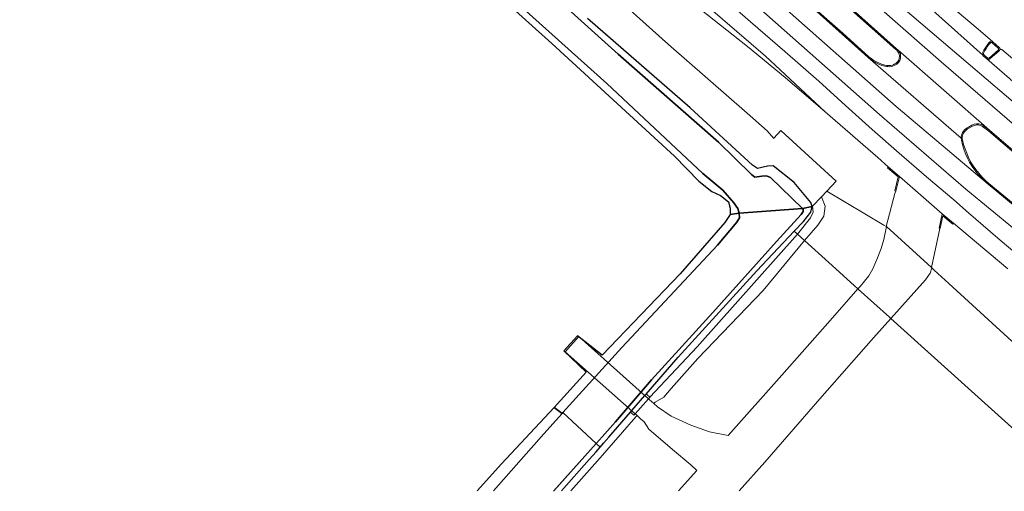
# Model space of a CAD drawing. Extents: x 105780 to 185197, y 477999 to 525027.
# Tile 177 of 256: x 109532 to 109728, y 478000 to 478094. Entities that reach past the tile are written whole.
import ezdxf

# ---------------------------------------------------------------- set-up
doc = ezdxf.new("R2010")
doc.units = 0
for name, color, linetype, lineweight in [('B-GV-GR-GRAS_GAZON-G', 252, 'Continuous', 13), ('B-WE-GW-WATERGANG_SLOOT_INSTEEK-G', 252, 'Continuous', 30), ('B1-WE-GR-BOUWLAND-GV', 80, 'Continuous', 13), ('B1-WE-KW-KUNSTWERK_DEK-BRUG', 252, 'Continuous', 18), ('B1-WE-KW-KUNSTWERK_LANDHOOFD-GV', 252, 'Continuous', 18), ('B1-WE-OG-WEG-GV', 7, 'Continuous', 18), ('B1-WE-VH-VERHARDING_ASFALT-GV', 252, 'Continuous', 18), ('B1-WE-VH-VERHARDING_BEDRIJFSVLOERPLAAT-GV', 252, 'Continuous', 18), ('B1-WE-VH-VERHARDING_BETON-GV', 252, 'Continuous', 18), ('B1-WE-VH-VERHARDING_GESLOTEN-GV', 252, 'Continuous', 18), ('B1-WE-VH-VERHARDING_STRAATBAKSTEEN-GV', 252, 'Continuous', 18)]:
    doc.layers.add(name, color=color, linetype=linetype, lineweight=lineweight)

msp = doc.modelspace()

# ---------------------------------------------------------------- linework, layer by layer
at = {"layer": 'B-GV-GR-GRAS_GAZON-G', "flags": 128}
for points in [[(109698.824, 478040.24), (109699.241, 478040.718), (109700.987, 478042.829), (109701.767, 478044.174), (109702.563, 478046.039), (109703.441, 478048.279), (109703.988, 478050.059), (109704.483, 478052.598), (109704.442, 478052.635), (109703.961, 478052.92), (109692.614, 478059.651), (109691.568, 478058.539), (109692.292, 478056.678), (109692.024, 478054.67), (109690.819, 478052.884), (109688.187, 478049.838), (109693.022, 478045.48), (109698.092, 478040.897)], [(109691.568, 478058.539), (109689.793, 478056.65), (109689.903, 478055.458), (109689.408, 478054.353), (109686.788, 478051.103), (109688.187, 478049.838), (109690.819, 478052.884), (109692.024, 478054.67), (109692.292, 478056.678)], [(109686.147, 478051.681), (109686.788, 478051.103), (109689.408, 478054.353), (109689.903, 478055.458), (109689.793, 478056.65), (109689.725, 478056.578), (109689.43, 478055.495), (109687.972, 478053.611)], [(109686.147, 478051.681), (109678.685, 478043.785), (109663.047, 478026.615), (109656.685, 478019.286), (109656.814, 478019.172), (109657.395, 478018.655), (109666.822, 478028.695), (109686.788, 478051.103)], [(109657.16, 478018.336), (109657.291, 478018.219), (109658.25, 478017.412), (109658.503, 478017.672), (109660.231, 478018.652), (109661.638, 478020.373), (109667.003, 478026.34), (109679.958, 478039.9), (109688.187, 478049.838), (109686.788, 478051.103), (109666.822, 478028.695), (109657.395, 478018.655), (109657.421, 478018.632)]]:
    msp.add_lwpolyline(points, close=True, dxfattribs=at)
for points in [[(109763.705, 478000.013), (109768.29, 478005.748), (109768.077, 478006.03), (109768.103, 478006.06), (109768.21, 478006.151), (109768.298, 478006.225), (109768.257, 478006.261), (109750.787, 478011.986), (109750.783, 478011.989), (109743.116, 478018.392), (109740.397, 478024.489), (109737.426, 478023.143), (109729.554, 478029.717), (109729.431, 478029.83), (109716.9, 478041.286), (109713.967, 478043.967), (109713.52, 478044.375), (109713.205, 478043.339), (109712.251, 478042.029), (109705.375, 478034.33), (109743.399, 478000.013)], [(109705.375, 478034.33), (109701.925, 478030.468), (109691.221, 478018.362), (109680.276, 478005.728), (109675.194, 478000.013)], [(109743.399, 478000.013), (109705.375, 478034.33)], [(109641.691, 478000.013), (109647.546, 478006.563), (109654.651, 478014.721), (109654.889, 478014.994), (109654.518, 478015.346), (109654.266, 478015.061), (109653.559, 478015.685), (109649.238, 478010.706), (109648.256, 478009.574), (109647.517, 478008.729), (109646.723, 478007.82), (109645.368, 478006.281), (109639.85, 478000.013)], [(109663.136, 478000.013), (109666.775, 478004.099), (109665.611, 478005.202), (109661.905, 478008.239), (109657.197, 478012.313), (109656.328, 478013.735), (109655.542, 478014.375), (109654.889, 478014.994), (109654.651, 478014.721), (109647.546, 478006.563), (109641.691, 478000.013)]]:
    msp.add_lwpolyline(points, dxfattribs=at)
at = {"layer": 'B-WE-GW-WATERGANG_SLOOT_INSTEEK-G', "flags": 128}
for points in [[(109619.082, 478115.843), (109651.137, 478086.904), (109671.109, 478069.413), (109677.653, 478063.006), (109678.333, 478062.463), (109679.732, 478062.653), (109680.662, 478062.684), (109681.408, 478062.371), (109687.799, 478056.229), (109689.725, 478056.578), (109689.458, 478057.404), (109686.13, 478061.358), (109681.967, 478064.694), (109680.855, 478064.61), (109678.855, 478064.144), (109677.824, 478064.817), (109665.433, 478076.225), (109644.997, 478094.004)], [(109626.485, 478101.282), (109648.874, 478081.107), (109667.962, 478063.179), (109671.928, 478059.867), (109674.117, 478057.364), (109674.954, 478056.235), (109675.212, 478055.315), (109687.799, 478056.229), (109681.408, 478062.371), (109680.662, 478062.684), (109679.732, 478062.653), (109678.333, 478062.463), (109677.653, 478063.006), (109671.109, 478069.413), (109651.137, 478086.904), (109619.082, 478115.843)], [(109613.731, 478110.88), (109637.957, 478089.017), (109662.343, 478066.622), (109667.158, 478061.631), (109669.783, 478059.567), (109671.455, 478058.817), (109673.052, 478057.543), (109673.422, 478056.247), (109673.373, 478055.016), (109675.212, 478055.315), (109674.954, 478056.235), (109674.117, 478057.364), (109671.928, 478059.867), (109667.962, 478063.179), (109648.874, 478081.107), (109626.485, 478101.282)], [(109639.981, 478015.428), (109638.374, 478016.633), (109627.935, 478005.381), (109623.088, 478000.013)], [(109638.289, 477999.933), (109645.595, 478008.184), (109646.717, 478009.44), (109640.125, 478015.587), (109639.981, 478015.428), (109636.344, 478011.339), (109626.325, 478000.013)], [(109626.325, 478000.013), (109636.344, 478011.339), (109639.981, 478015.428)], [(109639.85, 478000.013), (109645.368, 478006.281), (109646.723, 478007.82), (109647.517, 478008.729), (109646.717, 478009.44), (109645.595, 478008.184), (109638.36, 478000.013)]]:
    msp.add_lwpolyline(points, dxfattribs=at)
for points in [[(109651.834, 478028.535), (109670.905, 478048.925), (109674.757, 478053.513), (109675.247, 478054.369), (109675.217, 478055.299), (109675.212, 478055.315), (109673.373, 478055.016), (109672.332, 478053.412), (109663.444, 478043.223), (109647.936, 478027.04), (109643.052, 478030.866), (109640.3, 478027.903), (109644.793, 478023.663), (109638.374, 478016.633), (109639.981, 478015.428), (109640.125, 478015.587)], [(109669.925, 478035.543), (109682.595, 478049.621), (109687.517, 478055.048), (109687.941, 478055.616), (109687.955, 478056.08), (109687.799, 478056.229), (109675.212, 478055.315), (109675.217, 478055.299), (109675.247, 478054.369), (109674.757, 478053.513), (109670.905, 478048.925), (109651.834, 478028.535), (109640.125, 478015.587), (109646.717, 478009.44), (109647.911, 478010.778), (109650.581, 478013.768), (109657.74, 478022.147)], [(109686.147, 478051.681), (109687.972, 478053.611), (109689.43, 478055.495), (109689.725, 478056.578), (109687.799, 478056.229), (109687.955, 478056.08), (109687.941, 478055.616), (109687.517, 478055.048), (109682.595, 478049.621), (109669.925, 478035.543), (109657.74, 478022.147), (109650.581, 478013.768), (109647.911, 478010.778), (109646.717, 478009.44), (109647.517, 478008.729), (109648.256, 478009.574), (109649.238, 478010.706), (109653.559, 478015.685), (109653.845, 478016.014), (109656.428, 478018.99), (109656.685, 478019.286), (109663.047, 478026.615), (109678.685, 478043.785)]]:
    msp.add_lwpolyline(points, close=True, dxfattribs=at)
at = {"layer": 'B1-WE-GR-BOUWLAND-GV', "flags": 128}
for points in [[(109637.957, 478089.017), (109613.731, 478110.88), (109589.664, 478132.214), (109568.521, 478151.708), (109543.493, 478174.121), (109536.878, 478179.635), (109533.464, 478182.48), (109525.602, 478189.168)], [(109623.088, 478000.013), (109627.935, 478005.381), (109638.374, 478016.633), (109644.793, 478023.663), (109640.3, 478027.903), (109643.052, 478030.866), (109647.936, 478027.04), (109663.444, 478043.223), (109672.332, 478053.412), (109673.373, 478055.016), (109673.422, 478056.247), (109673.052, 478057.543), (109671.455, 478058.817), (109669.783, 478059.567), (109667.158, 478061.631), (109662.343, 478066.622), (109637.957, 478089.017)]]:
    msp.add_lwpolyline(points, dxfattribs=at)
at = {"layer": 'B1-WE-KW-KUNSTWERK_DEK-BRUG', "flags": 128}
msp.add_lwpolyline([(109643.291, 478030.717), (109640.592, 478027.658), (109654.518, 478015.346), (109657.16, 478018.336)], close=True, dxfattribs=at)
at = {"layer": 'B1-WE-KW-KUNSTWERK_LANDHOOFD-GV', "flags": 128}
msp.add_lwpolyline([(109657.395, 478018.655), (109656.814, 478019.172), (109656.685, 478019.286), (109656.428, 478018.99), (109653.845, 478016.014), (109653.559, 478015.685), (109654.266, 478015.061), (109654.518, 478015.346), (109657.16, 478018.336), (109657.421, 478018.632)], close=True, dxfattribs=at)
at = {"layer": 'B1-WE-OG-WEG-GV', "flags": 128}
for points in [[(109644.997, 478094.004), (109665.433, 478076.225), (109677.824, 478064.817), (109678.855, 478064.144), (109680.855, 478064.61), (109681.967, 478064.694), (109686.13, 478061.358), (109689.458, 478057.404), (109689.725, 478056.578), (109689.793, 478056.65), (109691.568, 478058.539), (109692.614, 478059.651), (109694.494, 478061.652), (109683.53, 478071.663), (109683.471, 478071.717), (109682.114, 478070.205), (109682.06, 478070.145), (109680.76, 478071.69), (109676.76, 478075.193), (109661.15, 478088.86), (109592.976, 478149.981)], [(109592.976, 478149.981), (109661.15, 478088.86), (109676.76, 478075.193), (109680.76, 478071.69), (109682.06, 478070.145), (109682.114, 478070.205), (109683.471, 478071.717), (109683.53, 478071.663), (109694.494, 478061.652), (109692.614, 478059.651), (109703.961, 478052.92), (109704.442, 478052.635), (109706.151, 478059.176), (109706.334, 478059.665), (109706.137, 478059.733), (109706.845, 478062.511), (109704.7, 478064.295), (109704.836, 478064.491), (109702.775, 478066.334), (109692.315, 478075.44), (109684.316, 478082.293), (109676.87, 478088.432), (109667.379, 478095.957)], [(109728.642, 478044.223), (109717.828, 478053.277), (109717.686, 478053.119), (109715.704, 478054.747), (109715.199, 478052.266), (109715.084, 478052.251), (109713.435, 478044.453), (109713.52, 478044.375), (109713.967, 478043.967), (109716.9, 478041.286), (109729.431, 478029.83)]]:
    msp.add_lwpolyline(points, dxfattribs=at)
at = {"layer": 'B1-WE-VH-VERHARDING_ASFALT-GV', "flags": 128}
for points in [[(109754.471, 478137.491), (109723.518, 478103.002), (109722.892, 478102.305), (109720.37, 478100.22), (109717.316, 478096.49), (109722.77, 478091.89), (109725.656, 478089.383), (109726.881, 478088.321), (109726.923, 478088.273), (109727.03, 478088.15), (109727.17, 478087.87), (109727.433, 478087.852), (109731.268, 478084.605)], [(109662.524, 478115.356), (109706.449, 478076.486), (109724.732, 478061.041), (109723.983, 478061.699), (109723.309, 478062.366), (109722.676, 478063.072), (109722.087, 478063.815), (109721.542, 478064.591), (109721.044, 478065.398), (109720.624, 478066.245), (109720.249, 478067.112), (109719.919, 478067.998), (109719.635, 478068.9), (109719.398, 478069.815), (109719.358, 478070.227), (109700.848, 478086.25), (109695.66, 478090.934), (109688.168, 478097.573)], [(109729.624, 478047.793), (109726.674, 478050.297), (109723.737, 478052.816), (109720.814, 478055.352), (109717.906, 478057.904), (109712.456, 478062.538), (109707.046, 478067.218), (109701.675, 478071.943), (109696.343, 478076.713), (109691.052, 478081.527), (109684.251, 478087.445), (109677.463, 478093.38), (109670.69, 478099.332), (109663.932, 478105.3), (109657.189, 478111.284), (109654.798, 478108.7), (109680.456, 478086.526), (109692.315, 478075.44), (109702.775, 478066.334), (109704.836, 478064.491), (109707.095, 478062.592), (109715.603, 478055.147), (109717.828, 478053.277), (109728.642, 478044.223)], [(109706.213, 478102.355), (109723.646, 478086.727), (109723.584, 478086.876), (109723.566, 478087.037), (109723.595, 478087.196), (109723.668, 478087.341), (109723.889, 478087.742), (109724.126, 478088.133), (109724.379, 478088.514), (109724.647, 478088.885), (109724.931, 478089.244), (109725.041, 478089.367), (109725.184, 478089.448), (109725.346, 478089.479), (109725.509, 478089.456), (109725.656, 478089.383), (109722.77, 478091.89), (109717.316, 478096.49)], [(109731.268, 478084.605), (109727.433, 478087.852), (109727.17, 478087.87), (109727.03, 478088.15), (109726.923, 478088.273), (109726.993, 478088.156), (109727.033, 478087.996), (109727.023, 478087.832), (109726.966, 478087.677), (109726.865, 478087.547), (109725.143, 478086.042), (109725.025, 478085.949), (109724.885, 478085.894), (109724.736, 478085.882), (109724.589, 478085.914), (109724.448, 478085.994), (109728.979, 478082.099)]]:
    msp.add_lwpolyline(points, dxfattribs=at)
for points in [[(109724.448, 478085.994), (109723.748, 478086.602), (109723.646, 478086.727), (109706.213, 478102.355), (109693.371, 478113.676), (109679.898, 478125.776), (109674.82, 478130.342), (109672.463, 478127.795), (109705.967, 478097.662), (109746.742, 478062.897), (109746.775, 478062.869), (109748.504, 478065.008), (109732.589, 478078.958), (109732.569, 478078.974), (109729.121, 478081.978), (109729.035, 478082.053), (109729.006, 478082.075), (109728.979, 478082.099)], [(109672.463, 478127.795), (109670.086, 478125.225), (109715.394, 478085.366), (109744.546, 478060.17), (109744.575, 478060.145), (109746.775, 478062.869), (109746.742, 478062.897), (109705.967, 478097.662)], [(109670.086, 478125.225), (109667.838, 478122.795), (109684.453, 478107.717), (109685.179, 478107.038), (109697.071, 478096.402), (109706.498, 478088.004), (109706.817, 478087.725), (109725, 478071.794), (109731.071, 478066.579), (109737.9, 478060.734), (109742.205, 478057.21), (109744.575, 478060.145), (109744.546, 478060.17), (109715.394, 478085.366)], [(109661.664, 478116.122), (109659.384, 478113.657), (109703.084, 478074.932), (109720.299, 478060.04), (109734.82, 478048.087), (109734.829, 478048.079), (109736.974, 478050.735), (109734.553, 478052.813), (109732.423, 478054.66), (109724.732, 478061.041), (109706.449, 478076.486), (109662.524, 478115.356)], [(109659.384, 478113.657), (109657.189, 478111.284), (109663.932, 478105.3), (109670.69, 478099.332), (109677.463, 478093.38), (109684.251, 478087.445), (109691.052, 478081.527), (109696.343, 478076.713), (109701.675, 478071.943), (109707.046, 478067.218), (109712.456, 478062.538), (109717.906, 478057.904), (109720.814, 478055.352), (109723.737, 478052.816), (109726.674, 478050.297), (109729.624, 478047.793), (109732.589, 478045.307), (109734.829, 478048.079), (109734.82, 478048.087), (109720.299, 478060.04), (109703.084, 478074.932)], [(109654.798, 478108.7), (109653.16, 478106.93), (109657.002, 478103.873), (109667.379, 478095.957), (109676.87, 478088.432), (109684.316, 478082.293), (109692.315, 478075.44), (109680.456, 478086.526)], [(109723.566, 478087.037), (109723.584, 478086.876), (109723.646, 478086.727), (109723.748, 478086.602), (109724.448, 478085.994), (109724.589, 478085.914), (109724.736, 478085.882), (109724.885, 478085.894), (109725.025, 478085.949), (109725.143, 478086.042), (109726.865, 478087.547), (109726.966, 478087.677), (109727.023, 478087.832), (109727.033, 478087.996), (109726.993, 478088.156), (109726.923, 478088.273), (109726.881, 478088.321), (109725.656, 478089.383), (109725.509, 478089.456), (109725.346, 478089.479), (109725.184, 478089.448), (109725.041, 478089.367), (109724.931, 478089.244), (109724.647, 478088.885), (109724.379, 478088.514), (109724.126, 478088.133), (109723.889, 478087.742), (109723.668, 478087.341), (109723.595, 478087.196)], [(109723.798, 478086.928), (109723.786, 478087.031), (109723.806, 478087.133), (109723.856, 478087.225), (109724.074, 478087.623), (109724.31, 478088.013), (109724.561, 478088.391), (109724.828, 478088.759), (109725.11, 478089.116), (109725.17, 478089.188), (109725.25, 478089.237), (109725.342, 478089.258), (109725.435, 478089.249), (109725.52, 478089.209), (109726.749, 478088.144), (109726.794, 478088.061), (109726.814, 478087.968), (109726.807, 478087.873), (109726.774, 478087.785), (109726.716, 478087.709), (109724.989, 478086.2), (109724.915, 478086.14), (109724.826, 478086.106), (109724.731, 478086.103), (109724.64, 478086.131), (109724.563, 478086.186), (109723.908, 478086.754), (109723.84, 478086.832)], [(109706.817, 478087.725), (109706.928, 478087.596), (109707.029, 478087.458), (109707.117, 478087.312), (109707.194, 478087.16), (109707.258, 478087.002), (109707.316, 478086.549), (109707.271, 478086.095), (109707.125, 478085.663), (109706.886, 478085.275), (109706.565, 478084.95), (109706.302, 478084.778), (109706.021, 478084.637), (109705.725, 478084.53), (109705.419, 478084.458), (109705.106, 478084.423), (109704.798, 478084.437), (109704.492, 478084.471), (109704.189, 478084.524), (109703.889, 478084.597), (109703.595, 478084.689), (109703.003, 478084.92), (109702.43, 478085.193), (109701.878, 478085.507), (109701.349, 478085.86), (109700.848, 478086.25), (109719.358, 478070.227), (109719.37, 478070.459), (109719.406, 478070.689), (109719.465, 478070.913), (109719.549, 478071.13), (109719.654, 478071.337), (109719.836, 478071.596), (109720.043, 478071.836), (109720.272, 478072.055), (109720.521, 478072.251), (109720.788, 478072.421), (109721.485, 478072.778), (109721.917, 478072.964), (109722.378, 478073.054), (109722.848, 478073.044), (109723.305, 478072.936), (109723.729, 478072.733), (109725, 478071.794)], [(109715.603, 478055.147), (109707.095, 478062.592), (109706.334, 478059.665), (109706.151, 478059.176), (109704.442, 478052.635), (109704.483, 478052.598), (109713.435, 478044.453), (109715.084, 478052.251), (109714.977, 478052.273)], [(109643.291, 478030.717), (109640.592, 478027.658), (109654.518, 478015.346), (109657.16, 478018.336)]]:
    msp.add_lwpolyline(points, close=True, dxfattribs=at)
at = {"layer": 'B1-WE-VH-VERHARDING_BEDRIJFSVLOERPLAAT-GV', "flags": 128}
for points in [[(109688.168, 478097.573), (109695.66, 478090.934), (109700.848, 478086.25), (109701.349, 478085.86), (109701.878, 478085.507), (109702.43, 478085.193), (109703.003, 478084.92), (109703.595, 478084.689), (109703.889, 478084.597), (109704.189, 478084.524), (109704.492, 478084.471), (109704.798, 478084.437), (109705.106, 478084.423), (109705.419, 478084.458), (109705.725, 478084.53), (109706.021, 478084.637), (109706.302, 478084.778), (109706.565, 478084.95), (109706.886, 478085.275), (109707.125, 478085.663), (109707.271, 478086.095), (109707.316, 478086.549), (109707.258, 478087.002), (109707.194, 478087.16), (109707.117, 478087.312), (109707.029, 478087.458), (109706.928, 478087.596), (109706.817, 478087.725), (109706.498, 478088.004), (109697.071, 478096.402)], [(109696.924, 478096.238), (109706.361, 478087.831), (109706.54, 478087.689), (109706.7, 478087.526), (109706.839, 478087.345), (109706.956, 478087.148), (109707.047, 478086.938), (109707.096, 478086.538), (109707.055, 478086.137), (109706.925, 478085.755), (109706.713, 478085.411), (109706.43, 478085.124), (109706.191, 478084.967), (109705.934, 478084.839), (109705.665, 478084.742), (109705.386, 478084.676), (109705.101, 478084.643), (109704.809, 478084.657), (109704.519, 478084.689), (109704.231, 478084.74), (109703.947, 478084.81), (109703.667, 478084.897), (109703.091, 478085.122), (109702.533, 478085.388), (109701.995, 478085.693), (109701.481, 478086.037), (109700.992, 478086.416), (109695.807, 478091.098), (109688.314, 478097.737)], [(109731.071, 478066.579), (109725, 478071.794), (109723.729, 478072.733), (109723.305, 478072.936), (109722.848, 478073.044), (109722.378, 478073.054), (109721.917, 478072.964), (109721.485, 478072.778), (109720.788, 478072.421), (109720.521, 478072.251), (109720.272, 478072.055), (109720.043, 478071.836), (109719.836, 478071.596), (109719.654, 478071.337), (109719.549, 478071.13), (109719.465, 478070.913), (109719.406, 478070.689), (109719.37, 478070.459), (109719.358, 478070.227), (109719.398, 478069.815), (109719.635, 478068.9), (109719.919, 478067.998), (109720.249, 478067.112), (109720.624, 478066.245), (109721.044, 478065.398), (109721.542, 478064.591), (109722.087, 478063.815), (109722.676, 478063.072), (109723.309, 478062.366), (109723.983, 478061.699), (109724.732, 478061.041), (109732.423, 478054.66)], [(109731.928, 478055.348), (109724.875, 478061.208), (109724.131, 478061.862), (109723.467, 478062.519), (109722.844, 478063.215), (109722.264, 478063.946), (109721.727, 478064.71), (109721.237, 478065.504), (109720.823, 478066.34), (109720.453, 478067.195), (109720.127, 478068.069), (109719.847, 478068.958), (109719.613, 478069.861), (109719.58, 478070.141), (109719.587, 478070.423), (109719.634, 478070.701), (109719.72, 478070.969), (109719.842, 478071.223), (109720.011, 478071.463), (109720.203, 478071.685), (109720.415, 478071.888), (109720.646, 478072.069), (109720.893, 478072.228), (109721.589, 478072.584), (109721.978, 478072.752), (109722.393, 478072.834), (109722.816, 478072.827), (109723.228, 478072.73), (109723.61, 478072.548), (109724.859, 478071.625), (109730.928, 478066.412)]]:
    msp.add_lwpolyline(points, dxfattribs=at)
for points in [[(109704.836, 478064.491), (109704.7, 478064.295), (109706.845, 478062.511), (109706.137, 478059.733), (109706.334, 478059.665), (109707.095, 478062.592)], [(109715.603, 478055.147), (109714.977, 478052.273), (109715.084, 478052.251), (109715.199, 478052.266), (109715.704, 478054.747), (109717.686, 478053.119), (109717.828, 478053.277)]]:
    msp.add_lwpolyline(points, close=True, dxfattribs=at)
at = {"layer": 'B1-WE-VH-VERHARDING_BETON-GV', "flags": 128}
msp.add_lwpolyline([(109725.52, 478089.209), (109725.435, 478089.249), (109725.342, 478089.258), (109725.25, 478089.237), (109725.17, 478089.188), (109725.11, 478089.116), (109724.828, 478088.759), (109724.561, 478088.391), (109724.31, 478088.013), (109724.074, 478087.623), (109723.856, 478087.225), (109723.806, 478087.133), (109723.786, 478087.031), (109723.798, 478086.928), (109723.84, 478086.832), (109723.908, 478086.754), (109724.563, 478086.186), (109724.64, 478086.131), (109724.731, 478086.103), (109724.826, 478086.106), (109724.915, 478086.14), (109724.989, 478086.2), (109726.716, 478087.709), (109726.774, 478087.785), (109726.807, 478087.873), (109726.814, 478087.968), (109726.794, 478088.061), (109726.749, 478088.144)], close=True, dxfattribs=at)
at = {"layer": 'B1-WE-VH-VERHARDING_GESLOTEN-GV', "flags": 128}
msp.add_lwpolyline([(109698.824, 478040.24), (109698.889, 478040.177), (109701.97, 478037.405), (109705.096, 478034.581), (109705.375, 478034.33), (109712.251, 478042.029), (109713.205, 478043.339), (109713.52, 478044.375), (109713.435, 478044.453), (109704.483, 478052.598), (109703.988, 478050.059), (109703.441, 478048.279), (109702.563, 478046.039), (109701.767, 478044.174), (109700.987, 478042.829), (109699.241, 478040.718)], close=True, dxfattribs=at)
for points in [[(109705.375, 478034.33), (109705.096, 478034.581), (109701.97, 478037.405), (109698.889, 478040.177), (109698.824, 478040.24), (109693.326, 478033.94), (109683.671, 478023.056), (109672.98, 478011.052), (109669.275, 478011.763), (109665.557, 478013.083), (109661.673, 478014.859), (109658.97, 478016.722), (109658.25, 478017.412), (109657.291, 478018.219), (109657.16, 478018.336), (109654.518, 478015.346), (109654.889, 478014.994), (109655.542, 478014.375), (109656.328, 478013.735), (109657.197, 478012.313), (109661.905, 478008.239), (109665.611, 478005.202), (109666.775, 478004.099), (109663.136, 478000.013)], [(109675.194, 478000.013), (109680.276, 478005.728), (109691.221, 478018.362), (109701.925, 478030.468), (109705.375, 478034.33)]]:
    msp.add_lwpolyline(points, dxfattribs=at)
at = {"layer": 'B1-WE-VH-VERHARDING_STRAATBAKSTEEN-GV', "flags": 128}
for points in [[(109688.314, 478097.737), (109695.807, 478091.098), (109700.992, 478086.416), (109701.481, 478086.037), (109701.995, 478085.693), (109702.533, 478085.388), (109703.091, 478085.122), (109703.667, 478084.897), (109703.947, 478084.81), (109704.231, 478084.74), (109704.519, 478084.689), (109704.809, 478084.657), (109705.101, 478084.643), (109705.386, 478084.676), (109705.665, 478084.742), (109705.934, 478084.839), (109706.191, 478084.967), (109706.43, 478085.124), (109706.713, 478085.411), (109706.925, 478085.755), (109707.055, 478086.137), (109707.096, 478086.538), (109707.047, 478086.938), (109706.956, 478087.148), (109706.839, 478087.345), (109706.7, 478087.526), (109706.54, 478087.689), (109706.361, 478087.831), (109696.924, 478096.238)], [(109730.928, 478066.412), (109724.859, 478071.625), (109723.61, 478072.548), (109723.228, 478072.73), (109722.816, 478072.827), (109722.393, 478072.834), (109721.978, 478072.752), (109721.589, 478072.584), (109720.893, 478072.228), (109720.646, 478072.069), (109720.415, 478071.888), (109720.203, 478071.685), (109720.011, 478071.463), (109719.842, 478071.223), (109719.72, 478070.969), (109719.634, 478070.701), (109719.587, 478070.423), (109719.58, 478070.141), (109719.613, 478069.861), (109719.847, 478068.958), (109720.127, 478068.069), (109720.453, 478067.195), (109720.823, 478066.34), (109721.237, 478065.504), (109721.727, 478064.71), (109722.264, 478063.946), (109722.844, 478063.215), (109723.467, 478062.519), (109724.131, 478061.862), (109724.875, 478061.208), (109731.928, 478055.348)]]:
    msp.add_lwpolyline(points, dxfattribs=at)

doc.saveas('drawing.dxf')
